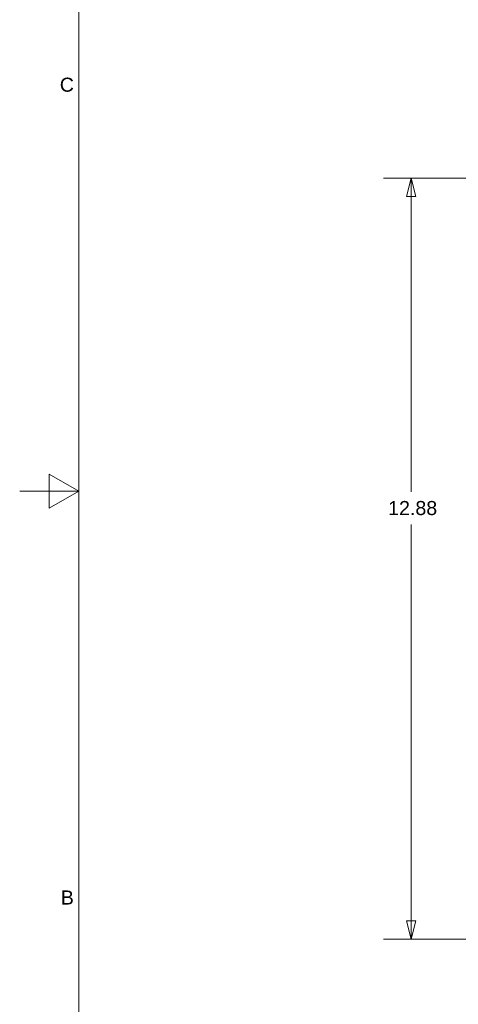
# Model space of a CAD drawing. Header units: inches. Extents: x 0.3 to 84.8, y 1.5 to 53.5.
# Tile 11 of 107: x 0.3 to 7.7, y 18.8 to 35.5. Entities that reach past the tile are written whole.
import ezdxf

# ---------------------------------------------------------------- set-up
doc = ezdxf.new("R2010")
doc.units = ezdxf.units.IN
doc.header["$LTSCALE"] = 2.5
doc.header["$MEASUREMENT"] = 0
doc.layers.add('Border (ANSI)', color=7, linetype='Continuous', lineweight=9)
doc.layers.add('Dimension (ANSI)', color=7, linetype='Continuous', lineweight=9)
doc.styles.add('Note Text (ANSI)', font='arial.ttf')
doc.dimstyles.new('.XX', dxfattribs={"dimscale": 2.5, "dimtxt": 0.095, "dimasz": 0.125, "dimexe": 0.1875, "dimexo": 0.0625, "dimgap": 0.0625, "dimtad": 0, "dimtih": 1, "dimtoh": 1, "dimrnd": 1e-08, "dimzin": 0, "dimdsep": 46, "dimtxsty": 'Note Text (ANSI)', "dimblk": 'Filled-1', "dimcen": 0.09, "dimdle": 0.45, "dimclrd": 256, "dimclre": 256, "dimclrt": 256, "dimadec": 0, "dimazin": 1, "dimtfac": 1.263158, "dimtofl": 0, "dimtmove": 0, "dimatfit": 3, "dimfxl": 1, "dimtolj": 1, "dimtzin": 4, "dimlwd": -1, "dimlwe": -1, "dimarcsym": 0})

# ---------------------------------------------------------------- blocks, each defined once
blk = doc.blocks.new('Borders Default Border')
at = {"layer": 'Border (ANSI)', "flags": 128}
for points in [[(0.5, 1), (0.5, 21), (33.5, 21), (33.5, 1), (0.5, 1)], [(0.1, 11), (0.5, 11), (0.3, 11.1155), (0.3, 10.8845), (0.5, 11)]]:
    blk.add_lwpolyline(points, dxfattribs=at)
at = {"layer": 'Border (ANSI)', "char_height": 0.095, "attachment_point": 7, "style": 'Note Text (ANSI)'}
for s, insert in [('C', (0.3715, 13.7009)), ('B', (0.3784, 8.2025))]:
    blk.add_mtext(s, dxfattribs=dict(at, insert=insert))
blk = doc.blocks.new('Filled-1')
at = {"color": 0}
for p, q in [((0, 0), (-1, 0.25)), ((-1, 0.25), (-1, -0.25)), ((-1, 0), (0, 0)), ((-1, -0.25), (0, 0))]:
    blk.add_line(p, q, dxfattribs=at)
at = {"color": 0, "flags": 128}
blk.add_lwpolyline([(-1, -0.25), (0, 0), (-1, 0.25), (-1, -0.25)], dxfattribs=at)
at = {"color": 0}
blk.add_solid([(-1, -0.25), (0, 0), (-1, 0.25), (-1, -0.25)], dxfattribs=at)
blk = doc.blocks.new('*D57')
at = {"layer": 'Defpoints', "color": 0, "transparency": 16777216}
for p in [(10.186, 32.794), (6.875, 19.919), (10.186, 19.919)]:
    blk.add_point(p, dxfattribs=at)
at = {"layer": 'Dimension (ANSI)', "transparency": 16777216}
for p, q in [((10.03, 32.794), (6.406, 32.794)), ((6.875, 32.482), (6.875, 27.488)), ((6.875, 20.232), (6.875, 26.933)), ((10.03, 19.919), (6.406, 19.919))]:
    blk.add_line(p, q, dxfattribs=at)
at = {"layer": 'Dimension (ANSI)', "transparency": 16777216, "xscale": 0.3125, "yscale": 0.3125, "zscale": 0.3125}
for p, rotation in [((6.875, 32.794), 90), ((6.875, 19.919), 270)]:
    blk.add_blockref('Filled-1', p, dxfattribs=dict(at, rotation=rotation))
at = {"layer": 'Dimension (ANSI)', "transparency": 16777216, "insert": (6.485, 27.332), "char_height": 0.2375, "attachment_point": 1, "style": 'Note Text (ANSI)'}
blk.add_mtext('\\A1;12.88', dxfattribs=at)

msp = doc.modelspace()

# ---------------------------------------------------------------- block references
at = {"xscale": 2.5, "yscale": 2.5, "zscale": 2.5}
msp.add_blockref('Borders Default Border', (0, 0), dxfattribs=at)

# ---------------------------------------------------------------- dimensions: what is measured, and where the dimension line sits
at = {"layer": 'Dimension (ANSI)'}
dim = msp.add_linear_dim(base=(6.8751317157, 19.9193108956), p1=(10.1863817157, 32.7943108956), p2=(10.1863817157, 19.9193108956), angle=90, dimstyle='.XX', override={"dimgap": 0.0625, "dimdec": 2, "dimtol": 0, "dimlim": 0, "dimtp": 0, "dimtm": 0, "dimtdec": 2, "dimatfit": 1}, dxfattribs=at)
dim.commit()
dim.dimension.update_dxf_attribs({"geometry": '*D57', "text_midpoint": (6.8751317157, 27.2104239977), "dimtype": 160})

doc.saveas('drawing.dxf')
